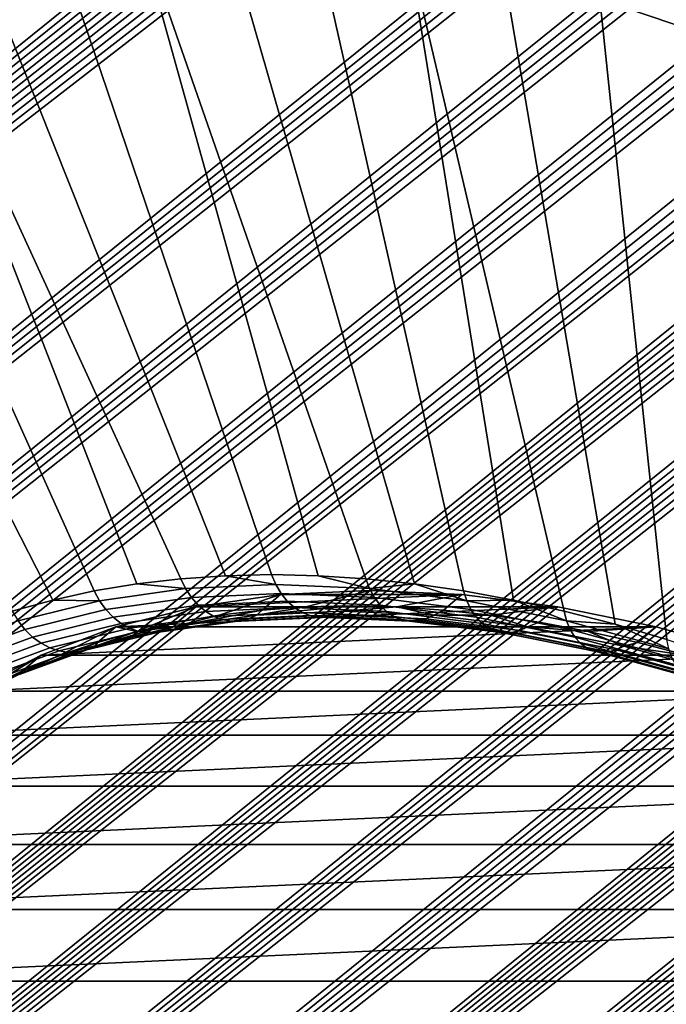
# Model space of a CAD drawing. Header units: metres. Extents: x -82 to 82, y -314 to 27.
# Tile 103 of 256: x -69.39 to -67.67, y -40.59 to -37.97. Entities that reach past the tile are written whole.
import ezdxf

# ---------------------------------------------------------------- set-up
doc = ezdxf.new("R2010")
doc.units = ezdxf.units.M
doc.layers.add('solid_K_24_41_04_000C07', color=7, linetype='CONTINUOUS')

msp = doc.modelspace()

# ---------------------------------------------------------------- linework, layer by layer
at = {"layer": 'solid_K_24_41_04_000C07'}
for points in [[(-78.044121, -38.584923, 53.209274), (-78.319199, -37.938965, 53.302124), (-56.914223, -21.381052, 35.414333), (-56.828636, -21.3894, 35.353458)], [(-78.044121, -38.584923, 53.209274), (-56.828636, -21.3894, 35.353458), (-56.744942, -21.398634, 35.293816)], [(-78.044121, -38.584923, 53.209274), (-56.744942, -21.398634, 35.293816), (-56.663261, -21.408882, 35.235512)], [(-78.044121, -38.584923, 53.209274), (-56.663261, -21.408882, 35.235512), (-56.583588, -21.420143, 35.178551)], [(-78.044121, -38.584923, 53.209274), (-56.583588, -21.420143, 35.178551), (-56.505852, -21.432337, 35.122879)], [(-78.044121, -38.584923, 53.209274), (-56.505852, -21.432337, 35.122879), (-56.429981, -21.445391, 35.068439)], [(-78.044121, -38.584923, 53.209274), (-56.429981, -21.445391, 35.068439), (-56.283592, -21.473835, 34.963058)], [(-78.044121, -38.584923, 53.209274), (-56.283592, -21.473835, 34.963058), (-56.144596, -21.505697, 34.862617)], [(-77.769989, -39.218563, 53.081669), (-78.044121, -38.584923, 53.209274), (-56.144596, -21.505697, 34.862617), (-56.012661, -21.540579, 34.766869)], [(-77.769989, -39.218563, 53.081669), (-56.012661, -21.540579, 34.766869), (-55.887356, -21.577976, 34.675476)], [(-77.769989, -39.218563, 53.081669), (-55.887356, -21.577976, 34.675476), (-55.768879, -21.618139, 34.588669)], [(-77.769989, -39.218563, 53.081669), (-55.768879, -21.618139, 34.588669), (-55.656788, -21.660601, 34.506115)], [(-77.769989, -39.218563, 53.081669), (-55.656788, -21.660601, 34.506115), (-55.5508, -21.705032, 34.427612)], [(-77.769989, -39.218563, 53.081669), (-55.5508, -21.705032, 34.427612), (-55.451065, -21.751623, 34.353352)], [(-77.769989, -39.218563, 53.081669), (-55.451065, -21.751623, 34.353352), (-55.356953, -21.79985, 34.282837)], [(-77.497025, -39.839706, 52.919788), (-77.769989, -39.218563, 53.081669), (-55.356953, -21.79985, 34.282837), (-55.26828, -21.849524, 34.215973)], [(-77.497025, -39.839706, 52.919788), (-55.26828, -21.849524, 34.215973), (-55.185101, -21.90074, 34.152847)], [(-77.497025, -39.839706, 52.919788), (-55.185101, -21.90074, 34.152847), (-55.106678, -21.95311, 34.092899)], [(-77.497025, -39.839706, 52.919788), (-55.106678, -21.95311, 34.092899), (-55.033062, -22.006567, 34.036209)], [(-77.497025, -39.839706, 52.919788), (-55.033062, -22.006567, 34.036209), (-54.964062, -22.061157, 33.982662)], [(-77.497025, -39.839706, 52.919788), (-54.964062, -22.061157, 33.982662), (-54.898903, -22.11676, 33.931671)], [(-77.497025, -39.839706, 52.919788), (-54.898903, -22.11676, 33.931671), (-54.837761, -22.173378, 33.883404)], [(-77.225426, -40.44812, 52.72403), (-77.497025, -39.839706, 52.919788), (-54.837761, -22.173378, 33.883404), (-54.780338, -22.231012, 33.83765)], [(-77.225426, -40.44812, 52.72403), (-54.780338, -22.231012, 33.83765), (-54.72607, -22.289621, 33.793972)], [(-77.225426, -40.44812, 52.72403), (-54.72607, -22.289621, 33.793972), (-54.675171, -22.349178, 33.752567)], [(-77.225426, -40.44812, 52.72403), (-54.675171, -22.349178, 33.752567), (-54.627308, -22.409786, 33.713181)], [(-77.225426, -40.44812, 52.72403), (-54.627308, -22.409786, 33.713181), (-54.58215, -22.471497, 33.675556)], [(-77.225426, -40.44812, 52.72403), (-54.58215, -22.471497, 33.675556), (-54.539864, -22.534245, 33.639851)], [(-77.225426, -40.44812, 52.72403), (-54.539864, -22.534245, 33.639851), (-54.500122, -22.59828, 33.605793)], [(-77.225426, -40.44812, 52.72403), (-54.500122, -22.59828, 33.605793), (-54.462746, -22.66371, 33.573238)], [(-77.225426, -40.44812, 52.72403), (-54.462746, -22.66371, 33.573238), (-54.42783, -22.730467, 33.542282)], [(-77.225426, -40.44812, 52.72403), (-54.42783, -22.730467, 33.542282), (-54.395153, -22.798807, 33.512733), (-76.955391, -41.043564, 52.494686)], [(-76.955391, -41.043564, 52.494686), (-54.395153, -22.798807, 33.512733), (-54.364651, -22.868706, 33.484531)], [(-76.955391, -41.043564, 52.494686), (-54.364651, -22.868706, 33.484531), (-54.336369, -22.940226, 33.457718)], [(-76.955391, -41.043564, 52.494686), (-54.336369, -22.940226, 33.457718), (-54.310242, -23.013746, 33.43222)], [(-76.955391, -41.043564, 52.494686), (-54.310242, -23.013746, 33.43222), (-54.286274, -23.089123, 33.408035)], [(-76.955391, -41.043564, 52.494686), (-54.286274, -23.089123, 33.408035), (-54.264477, -23.166603, 33.385166)], [(-76.955391, -41.043564, 52.494686), (-54.264477, -23.166603, 33.385166), (-54.244839, -23.246679, 33.363556)], [(-76.955391, -41.043564, 52.494686), (-54.244839, -23.246679, 33.363556), (-54.227329, -23.329123, 33.343182)], [(-76.955391, -41.043564, 52.494686), (-54.227329, -23.329123, 33.343182), (-54.21207, -23.41432, 33.324112)], [(-76.955391, -41.043564, 52.494686), (-54.21207, -23.41432, 33.324112), (-54.199169, -23.502693, 33.306389), (-76.687035, -41.625835, 52.23193)], [(-76.687035, -41.625835, 52.23193), (-54.199169, -23.502693, 33.306389), (-54.188541, -23.593967, 33.289936)], [(-76.687035, -41.625835, 52.23193), (-54.188541, -23.593967, 33.289936), (-54.180485, -23.688763, 33.274948)], [(-76.687035, -41.625835, 52.23193), (-54.180485, -23.688763, 33.274948), (-54.175156, -23.787413, 33.261501)], [(-76.687035, -41.625835, 52.23193), (-54.175156, -23.787413, 33.261501), (-54.17247, -23.889698, 33.249516)], [(-76.687035, -41.625835, 52.23193), (-54.17247, -23.889698, 33.249516), (-54.172886, -23.996426, 33.239292)], [(-76.687035, -41.625835, 52.23193), (-54.172886, -23.996426, 33.239292), (-54.176476, -24.107815, 33.230835)], [(-76.687035, -41.625835, 52.23193), (-54.176476, -24.107815, 33.230835), (-54.18327, -24.223749, 33.224133), (-76.420471, -42.194641, 51.935787)], [(-76.420471, -42.194641, 51.935787), (-54.18327, -24.223749, 33.224133), (-54.193886, -24.344879, 33.219646)], [(-76.420471, -42.194641, 51.935787), (-54.193886, -24.344879, 33.219646), (-54.208252, -24.471161, 33.217258)], [(-76.420471, -42.194641, 51.935787), (-54.208252, -24.471161, 33.217258), (-54.226582, -24.602692, 33.21711)], [(-76.420471, -42.194641, 51.935787), (-54.226582, -24.602692, 33.21711), (-54.249538, -24.739954, 33.219707)], [(-76.420471, -42.194641, 51.935787), (-54.249538, -24.739954, 33.219707), (-54.276932, -24.882814, 33.224838)], [(-76.420471, -42.194641, 51.935787), (-54.276932, -24.882814, 33.224838), (-54.309128, -25.031441, 33.232777)], [(-76.420471, -42.194641, 51.935787), (-54.309128, -25.031441, 33.232777), (-54.346653, -25.186119, 33.243923), (-76.1558, -42.749561, 51.606247)], [(-76.1558, -42.749561, 51.606247), (-54.346653, -25.186119, 33.243923), (-54.389263, -25.346691, 33.258022)], [(-76.1558, -42.749561, 51.606247), (-54.389263, -25.346691, 33.258022), (-54.437504, -25.513416, 33.275501)], [(-76.1558, -42.749561, 51.606247), (-54.437504, -25.513416, 33.275501), (-54.491795, -25.686487, 33.296692)], [(-76.1558, -42.749561, 51.606247), (-54.491795, -25.686487, 33.296692), (-54.521099, -25.77533, 33.308567)], [(-76.1558, -42.749561, 51.606247), (-54.521099, -25.77533, 33.308567), (-54.551929, -25.865763, 33.321362)], [(-76.1558, -42.749561, 51.606247), (-54.551929, -25.865763, 33.321362), (-54.584377, -25.957834, 33.335152)], [(-76.1558, -42.749561, 51.606247), (-54.584377, -25.957834, 33.335152), (-54.618523, -26.051598, 33.350002)], [(-76.1558, -42.749561, 51.606247), (-54.618523, -26.051598, 33.350002), (-54.654373, -26.147049, 33.36591), (-75.893143, -43.290119, 51.243206)], [(-75.893143, -43.290119, 51.243206), (-54.654373, -26.147049, 33.36591), (-54.691788, -26.244093, 33.382751)], [(-75.893143, -43.290119, 51.243206), (-54.691788, -26.244093, 33.382751), (-54.730846, -26.342783, 33.400589)], [(-75.893143, -43.290119, 51.243206), (-54.730846, -26.342783, 33.400589), (-54.771648, -26.44318, 33.419502)], [(-75.893143, -43.290119, 51.243206), (-54.771648, -26.44318, 33.419502), (-54.814293, -26.545343, 33.439571)], [(-75.893143, -43.290119, 51.243206), (-54.814293, -26.545343, 33.439571), (-54.858868, -26.649334, 33.460869)], [(-75.893143, -43.290119, 51.243206), (-54.858868, -26.649334, 33.460869), (-54.905273, -26.755074, 33.483299)], [(-75.893143, -43.290119, 51.243206), (-54.905273, -26.755074, 33.483299), (-54.953449, -26.86252, 33.506813)], [(-75.893143, -43.290119, 51.243206), (-54.953449, -26.86252, 33.506813), (-55.003506, -26.971746, 33.531487)], [(-75.893143, -43.290119, 51.243206), (-55.003506, -26.971746, 33.531487), (-55.055542, -27.082819, 33.557411)], [(-75.893143, -43.290119, 51.243206), (-55.055542, -27.082819, 33.557411), (-55.109657, -27.195808, 33.584663)], [(-75.893143, -43.290119, 51.243206), (-55.109657, -27.195808, 33.584663), (-55.16592, -27.310753, 33.613297), (-75.632614, -43.815784, 50.846485)], [(-75.632614, -43.815784, 50.846485), (-55.16592, -27.310753, 33.613297), (-55.224144, -27.427517, 33.643147)], [(-75.632614, -43.815784, 50.846485), (-55.224144, -27.427517, 33.643147), (-55.284382, -27.546135, 33.674252)], [(-75.632614, -43.815784, 50.846485), (-55.284382, -27.546135, 33.674252), (-55.346745, -27.666685, 33.706699)], [(-75.632614, -43.815784, 50.846485), (-55.346745, -27.666685, 33.706699), (-55.411343, -27.789242, 33.740585)], [(-75.632614, -43.815784, 50.846485), (-55.411343, -27.789242, 33.740585), (-55.478294, -27.913883, 33.776005), (-75.503113, -44.072865, 50.635338)], [(-75.503113, -44.072865, 50.635338), (-55.478294, -27.913883, 33.776005), (-55.547565, -28.040583, 33.81292)], [(-75.503113, -44.072865, 50.635338), (-55.547565, -28.040583, 33.81292), (-55.618996, -28.16922, 33.851189)], [(-75.503113, -44.072865, 50.635338), (-55.618996, -28.16922, 33.851189), (-55.692703, -28.299877, 33.890903)], [(-75.503113, -44.072865, 50.635338), (-55.692703, -28.299877, 33.890903), (-55.768814, -28.432638, 33.932178)], [(-75.503113, -44.072865, 50.635338), (-55.768814, -28.432638, 33.932178), (-55.847458, -28.567589, 33.975117), (-75.374222, -44.325943, 50.415726)], [(-75.374222, -44.325943, 50.415726), (-55.847458, -28.567589, 33.975117), (-55.928753, -28.704811, 34.019817)], [(-75.374222, -44.325943, 50.415726), (-55.928753, -28.704811, 34.019817), (-56.012508, -28.844164, 34.066105)], [(-75.374222, -44.325943, 50.415726), (-56.012508, -28.844164, 34.066105), (-56.098701, -28.985628, 34.113956)], [(-75.374222, -44.325943, 50.415726), (-56.098701, -28.985628, 34.113956), (-56.187477, -29.129301, 34.163494)], [(-75.374222, -44.325943, 50.415726), (-56.187477, -29.129301, 34.163494), (-56.278973, -29.275278, 34.214832), (-75.245842, -44.574982, 50.187469)], [(-75.245842, -44.574982, 50.187469), (-56.278973, -29.275278, 34.214832), (-56.373337, -29.423656, 34.268101)], [(-75.245842, -44.574982, 50.187469), (-56.373337, -29.423656, 34.268101), (-56.470627, -29.574472, 34.323338)], [(-75.245842, -44.574982, 50.187469), (-56.470627, -29.574472, 34.323338), (-56.570572, -29.727537, 34.380306)], [(-75.245842, -44.574982, 50.187469), (-56.570572, -29.727537, 34.380306), (-56.638729, -29.830862, 34.419289)], [(-75.245842, -44.574982, 50.187469), (-56.638729, -29.830862, 34.419289), (-56.70816, -29.935249, 34.459122), (-75.118034, -44.81987, 49.950577)], [(-75.118034, -44.81987, 49.950577), (-56.70816, -29.935249, 34.459122), (-56.778919, -30.04073, 34.499844)], [(-75.118034, -44.81987, 49.950577), (-56.778919, -30.04073, 34.499844), (-56.851051, -30.147335, 34.541504)], [(-75.118034, -44.81987, 49.950577), (-56.851051, -30.147335, 34.541504), (-56.924603, -30.2551, 34.584133)], [(-75.118034, -44.81987, 49.950577), (-56.924603, -30.2551, 34.584133), (-56.999622, -30.364054, 34.627781)], [(-75.118034, -44.81987, 49.950577), (-56.999622, -30.364054, 34.627781), (-57.07605, -30.474155, 34.672386)], [(-75.118034, -44.81987, 49.950577), (-57.07605, -30.474155, 34.672386), (-57.153763, -30.58532, 34.717842)], [(-75.118034, -44.81987, 49.950577), (-57.153763, -30.58532, 34.717842), (-57.232819, -30.697586, 34.764194)], [(-75.118034, -44.81987, 49.950577), (-57.232819, -30.697586, 34.764194), (-57.313271, -30.810986, 34.811497), (-74.990837, -45.060482, 49.705032)], [(-74.990837, -45.060482, 49.705032), (-57.313271, -30.810986, 34.811497), (-57.395172, -30.925554, 34.859791)], [(-74.990837, -45.060482, 49.705032), (-57.395172, -30.925554, 34.859791), (-57.47858, -31.041328, 34.909126)], [(-74.990837, -45.060482, 49.705032), (-57.47858, -31.041328, 34.909126), (-57.563549, -31.158344, 34.959557)], [(-74.990837, -45.060482, 49.705032), (-57.563549, -31.158344, 34.959557), (-57.650135, -31.276636, 35.011124)], [(-74.990837, -45.060482, 49.705032), (-57.650135, -31.276636, 35.011124), (-57.738358, -31.396215, 35.06385)], [(-74.990837, -45.060482, 49.705032), (-57.738358, -31.396215, 35.06385), (-57.828033, -31.516966, 35.117569)], [(-74.990837, -45.060482, 49.705032), (-57.828033, -31.516966, 35.117569), (-57.919174, -31.638889, 35.172283), (-74.864143, -45.296734, 49.450634)], [(-74.864143, -45.296734, 49.450634), (-57.919174, -31.638889, 35.172283), (-58.011841, -31.762028, 35.22805)], [(-74.864143, -45.296734, 49.450634), (-58.011841, -31.762028, 35.22805), (-58.106098, -31.886419, 35.284935)], [(-74.864143, -45.296734, 49.450634), (-58.106098, -31.886419, 35.284935), (-58.202007, -32.0121, 35.342987)], [(-74.864143, -45.296734, 49.450634), (-58.202007, -32.0121, 35.342987), (-58.299637, -32.139111, 35.402267)], [(-74.864143, -45.296734, 49.450634), (-58.299637, -32.139111, 35.402267), (-58.399044, -32.267494, 35.462833)], [(-74.864143, -45.296734, 49.450634), (-58.399044, -32.267494, 35.462833), (-58.50029, -32.397282, 35.524742), (-74.738106, -45.528488, 49.187496)], [(-74.738106, -45.528488, 49.187496), (-58.50029, -32.397282, 35.524742), (-58.603256, -32.528404, 35.587872)], [(-74.738106, -45.528488, 49.187496), (-58.603256, -32.528404, 35.587872), (-58.707821, -32.660782, 35.652119)], [(-74.738106, -45.528488, 49.187496), (-58.707821, -32.660782, 35.652119), (-58.81406, -32.794456, 35.717545)], [(-74.738106, -45.528488, 49.187496), (-58.81406, -32.794456, 35.717545), (-58.922039, -32.929474, 35.784222)], [(-74.738106, -45.528488, 49.187496), (-58.922039, -32.929474, 35.784222), (-59.031841, -33.06588, 35.852215)], [(-74.738106, -45.528488, 49.187496), (-59.031841, -33.06588, 35.852215), (-59.143532, -33.203712, 35.921597)], [(-74.738106, -45.528488, 49.187496), (-59.143532, -33.203712, 35.921597), (-59.257183, -33.343018, 35.992435), (-74.612633, -45.755608, 48.915447)], [(-74.612633, -45.755608, 48.915447), (-59.257183, -33.343018, 35.992435), (-59.343754, -33.448486, 36.046558)], [(-74.612633, -45.755608, 48.915447), (-59.343754, -33.448486, 36.046558), (-59.431499, -33.554829, 36.101566)], [(-74.612633, -45.755608, 48.915447), (-59.431499, -33.554829, 36.101566), (-59.520309, -33.661976, 36.157356)], [(-74.612633, -45.755608, 48.915447), (-59.520309, -33.661976, 36.157356), (-59.610115, -33.769886, 36.213856)], [(-74.612633, -45.755608, 48.915447), (-59.610115, -33.769886, 36.213856), (-59.700947, -33.878578, 36.271103)], [(-74.612633, -45.755608, 48.915447), (-59.700947, -33.878578, 36.271103), (-59.792847, -33.988075, 36.329128)], [(-74.612633, -45.755608, 48.915447), (-59.792847, -33.988075, 36.329128), (-59.885849, -34.0984, 36.387974)], [(-74.612633, -45.755608, 48.915447), (-59.885849, -34.0984, 36.387974), (-59.979988, -34.209564, 36.447666)], [(-74.612633, -45.755608, 48.915447), (-59.979988, -34.209564, 36.447666), (-60.075298, -34.321594, 36.508244)], [(-74.612633, -45.755608, 48.915447), (-60.075298, -34.321594, 36.508244), (-60.171818, -34.434509, 36.569744), (-74.487724, -45.977966, 48.634403)], [(-74.487724, -45.977966, 48.634403), (-60.171818, -34.434509, 36.569744), (-60.269581, -34.548328, 36.632198)], [(-74.487724, -45.977966, 48.634403), (-60.269581, -34.548328, 36.632198), (-60.368626, -34.663071, 36.695644)], [(-74.487724, -45.977966, 48.634403), (-60.368626, -34.663071, 36.695644), (-60.468983, -34.778759, 36.760113)], [(-74.487724, -45.977966, 48.634403), (-60.468983, -34.778759, 36.760113), (-60.570595, -34.895359, 36.82555)], [(-74.487724, -45.977966, 48.634403), (-60.570595, -34.895359, 36.82555), (-60.673309, -35.012787, 36.8918)], [(-74.487724, -45.977966, 48.634403), (-60.673309, -35.012787, 36.8918), (-60.777168, -35.131069, 36.958904)], [(-74.487724, -45.977966, 48.634403), (-60.777168, -35.131069, 36.958904), (-60.88221, -35.250217, 37.026909)], [(-74.487724, -45.977966, 48.634403), (-60.88221, -35.250217, 37.026909), (-60.98848, -35.370262, 37.095852)], [(-74.487724, -45.977966, 48.634403), (-60.98848, -35.370262, 37.095852), (-61.096012, -35.491222, 37.165775), (-74.363487, -46.195412, 48.344429)], [(-74.363487, -46.195412, 48.344429), (-61.096012, -35.491222, 37.165775), (-61.204861, -35.613121, 37.236725)], [(-74.363487, -46.195412, 48.344429), (-61.204861, -35.613121, 37.236725), (-61.315056, -35.735977, 37.308743)], [(-74.363487, -46.195412, 48.344429), (-61.315056, -35.735977, 37.308743), (-61.426647, -35.859821, 37.38187)], [(-74.363487, -46.195412, 48.344429), (-61.426647, -35.859821, 37.38187), (-61.539677, -35.984669, 37.45615)], [(-74.363487, -46.195412, 48.344429), (-61.539677, -35.984669, 37.45615), (-61.654182, -36.110546, 37.531631)], [(-74.363487, -46.195412, 48.344429), (-61.654182, -36.110546, 37.531631), (-61.770153, -36.237446, 37.608295)], [(-67.671501, -36.273327, 75.455231), (-68.001266, -36.161152, 75.197433), (-67.846886, -37.916756, 74.313835), (-67.58757, -38.004967, 74.516556)], [(-74.363487, -46.195412, 48.344429), (-61.770153, -36.237446, 37.608295), (-61.887375, -36.365261, 37.685925)], [(-67.338707, -36.402073, 75.701118), (-67.671501, -36.273327, 75.455231), (-67.58757, -38.004967, 74.516556), (-67.325874, -38.106205, 74.709915)], [(-74.363487, -46.195412, 48.344429), (-61.887375, -36.365261, 37.685925), (-62.005867, -36.493999, 37.764538)], [(-74.363487, -46.195412, 48.344429), (-62.005867, -36.493999, 37.764538), (-62.125679, -36.623688, 37.844193), (-74.239784, -46.407772, 48.04528)], [(-74.239784, -46.407772, 48.04528), (-62.125679, -36.623688, 37.844193), (-62.222515, -36.728134, 37.908695)], [(-74.239784, -46.407772, 48.04528), (-62.222515, -36.728134, 37.908695), (-62.320248, -36.833218, 37.973923)], [(-74.239784, -46.407772, 48.04528), (-62.320248, -36.833218, 37.973923), (-62.418911, -36.938946, 38.039902)], [(-74.239784, -46.407772, 48.04528), (-62.418911, -36.938946, 38.039902), (-62.518524, -37.045334, 38.106663)], [(-74.239784, -46.407772, 48.04528), (-62.518524, -37.045334, 38.106663), (-62.619114, -37.152393, 38.174225)], [(-74.239784, -46.407772, 48.04528), (-62.619114, -37.152393, 38.174225), (-62.720707, -37.260139, 38.242622)], [(-74.239784, -46.407772, 48.04528), (-62.720707, -37.260139, 38.242622), (-62.82333, -37.36858, 38.311882)], [(-74.239784, -46.407772, 48.04528), (-62.82333, -37.36858, 38.311882), (-62.927006, -37.47773, 38.382027)], [(-74.239784, -46.407772, 48.04528), (-62.927006, -37.47773, 38.382027), (-63.031757, -37.587605, 38.453087)], [(-74.239784, -46.407772, 48.04528), (-63.031757, -37.587605, 38.453087), (-63.137592, -37.698204, 38.525066)], [(-68.840508, -39.448486, 72.242455), (-69.547173, -37.677094, 72.673691), (-69.767044, -37.697762, 72.414169), (-68.959579, -39.456596, 72.104752)], [(-68.840508, -39.448486, 72.242455), (-68.718819, -39.445786, 72.378067), (-69.32048, -37.6702, 72.928024), (-69.547173, -37.677094, 72.673691)], [(-69.087486, -37.677094, 73.17659), (-69.32048, -37.6702, 72.928024), (-68.718819, -39.445786, 72.378067), (-68.594666, -39.448486, 72.511414)], [(-68.339546, -39.470097, 72.770691), (-68.848724, -37.697762, 73.418839), (-69.087486, -37.677094, 73.17659), (-68.468185, -39.456596, 72.642342)], [(-68.594666, -39.448486, 72.511414), (-68.468185, -39.456596, 72.642342), (-69.087486, -37.677094, 73.17659)], [(-74.239784, -46.407772, 48.04528), (-63.137592, -37.698204, 38.525066), (-63.244347, -37.809448, 38.59779)], [(-69.189285, -39.488979, 71.823715), (-69.075882, -39.470097, 71.965111), (-69.767044, -37.697762, 72.414169), (-69.979599, -37.732155, 72.150055)], [(-69.075882, -39.470097, 71.965111), (-68.959579, -39.456596, 72.104752), (-69.767044, -37.697762, 72.414169)], [(-68.339546, -39.470097, 72.770691), (-68.208885, -39.488976, 72.896301), (-68.604721, -37.732155, 73.654213), (-68.848724, -37.697762, 73.418839)], [(-69.189285, -39.488979, 71.823715), (-69.979599, -37.732155, 72.150055), (-70.184357, -37.780193, 71.881943), (-69.299644, -39.513214, 71.680733)], [(-68.208885, -39.488976, 72.896301), (-68.076378, -39.513206, 73.019028), (-68.356033, -37.780193, 73.882179), (-68.604721, -37.732155, 73.654213)], [(-69.406822, -39.542774, 71.536339), (-69.299644, -39.513214, 71.680733), (-70.184357, -37.780193, 71.881943)], [(-67.806442, -39.577614, 73.255211), (-68.103233, -37.841774, 74.102219), (-68.356033, -37.780193, 73.882179), (-67.942177, -39.542767, 73.13871)], [(-68.076378, -39.513206, 73.019028), (-67.942177, -39.542767, 73.13871), (-68.356033, -37.780193, 73.882179)], [(-74.239784, -46.407772, 48.04528), (-63.244347, -37.809448, 38.59779), (-63.35199, -37.921329, 38.671234), (-74.116737, -46.614918, 47.737038)], [(-67.806442, -39.577614, 73.255211), (-67.669357, -39.61771, 73.368378), (-67.846886, -37.916756, 74.313835), (-68.103233, -37.841774, 74.102219)], [(-74.116737, -46.614918, 47.737038), (-63.35199, -37.921329, 38.671234), (-63.460556, -38.033863, 38.745426)], [(-67.669357, -39.61771, 73.368378), (-67.531067, -39.663006, 73.478088), (-67.58757, -38.004967, 74.516556), (-67.846886, -37.916756, 74.313835)], [(-74.116737, -46.614918, 47.737038), (-63.460556, -38.033863, 38.745426), (-63.57008, -38.147057, 38.820408)], [(-74.116737, -46.614918, 47.737038), (-63.57008, -38.147057, 38.820408), (-63.680592, -38.260933, 38.896214)], [(-74.116737, -46.614918, 47.737038), (-63.680592, -38.260933, 38.896214), (-63.792126, -38.375504, 38.972878)], [(-74.116737, -46.614918, 47.737038), (-63.792126, -38.375504, 38.972878), (-63.904709, -38.490784, 39.050434)], [(-74.116737, -46.614918, 47.737038), (-63.904709, -38.490784, 39.050434), (-64.018372, -38.606789, 39.128918)], [(-74.116737, -46.614918, 47.737038), (-64.018372, -38.606789, 39.128918), (-64.133156, -38.723534, 39.208363)], [(-74.116737, -46.614918, 47.737038), (-64.133156, -38.723534, 39.208363), (-64.249077, -38.84103, 39.288807)], [(-74.116737, -46.614918, 47.737038), (-64.249077, -38.84103, 39.288807), (-64.36618, -38.959301, 39.370285)], [(-74.116737, -46.614918, 47.737038), (-64.36618, -38.959301, 39.370285), (-64.484489, -39.078354, 39.452835)], [(-74.116737, -46.614918, 47.737038), (-64.484489, -39.078354, 39.452835), (-64.604042, -39.198208, 39.536484)], [(-74.116737, -46.614918, 47.737038), (-64.604042, -39.198208, 39.536484), (-64.724846, -39.318871, 39.621262)], [(-74.116737, -46.614918, 47.737038), (-64.724846, -39.318871, 39.621262), (-64.84671, -39.440258, 39.706932), (-73.994331, -46.816647, 47.419617)], [(-73.994331, -46.816647, 47.419617), (-64.84671, -39.440258, 39.706932), (-64.949028, -39.54195, 39.778976)], [(-68.946907, -39.482853, 72.096024), (-68.959579, -39.456596, 72.104752), (-69.075882, -39.470097, 71.965111)], [(-68.946907, -39.482853, 72.096024), (-68.707542, -39.472103, 72.36776), (-68.840508, -39.448486, 72.242455), (-68.959579, -39.456596, 72.104752)], [(-68.707542, -39.472103, 72.36776), (-68.718819, -39.445786, 72.378067), (-68.840508, -39.448486, 72.242455)], [(-68.707542, -39.472103, 72.36776), (-68.458344, -39.482853, 72.630516), (-68.594666, -39.448486, 72.511414), (-68.718819, -39.445786, 72.378067)], [(-68.458344, -39.482853, 72.630516), (-68.468185, -39.456596, 72.642342), (-68.594666, -39.448486, 72.511414)], [(-68.458344, -39.482853, 72.630516), (-68.339546, -39.470097, 72.770691), (-68.468185, -39.456596, 72.642342)], [(-69.175278, -39.515045, 71.81662), (-68.946907, -39.482853, 72.096024), (-69.075882, -39.470097, 71.965111), (-69.189285, -39.488979, 71.823715)], [(-69.15844, -39.538513, 71.806931), (-68.931396, -39.506504, 72.084702), (-68.946907, -39.482853, 72.096024), (-69.175278, -39.515045, 71.81662)], [(-68.931396, -39.506504, 72.084702), (-68.693428, -39.495819, 72.354858), (-68.707542, -39.472103, 72.36776), (-68.946907, -39.482853, 72.096024)], [(-68.458344, -39.482853, 72.630516), (-68.707542, -39.472103, 72.36776), (-68.693428, -39.495819, 72.354858), (-68.445686, -39.506504, 72.616089)], [(-68.458344, -39.482853, 72.630516), (-68.200539, -39.515045, 72.883011), (-68.339546, -39.470097, 72.770691)], [(-68.445686, -39.506504, 72.616089), (-68.189377, -39.538513, 72.867111), (-68.200539, -39.515045, 72.883011), (-68.458344, -39.482853, 72.630516)], [(-68.200539, -39.515045, 72.883011), (-68.208885, -39.488976, 72.896301), (-68.339546, -39.470097, 72.770691)], [(-69.175278, -39.515045, 71.81662), (-69.189285, -39.488979, 71.823715), (-69.299644, -39.513214, 71.680733)], [(-69.139191, -39.558807, 71.794868), (-68.913445, -39.526981, 72.07106), (-68.931396, -39.506504, 72.084702), (-69.15844, -39.538513, 71.806931)], [(-68.857628, -39.553192, 71.78083), (-68.968468, -39.572105, 71.642204), (-68.919281, -39.53083, 71.597214), (-68.694725, -39.498394, 71.872665)], [(-68.913445, -39.526981, 72.07106), (-68.676819, -39.516357, 72.339684), (-68.693428, -39.495819, 72.354858), (-68.931396, -39.506504, 72.084702)], [(-68.919281, -39.53083, 71.597214), (-67.959076, -39.53083, 72.647713), (-68.213287, -39.498394, 72.399368)], [(-68.919281, -39.53083, 71.597214), (-68.213287, -39.498394, 72.399368), (-68.694725, -39.498394, 71.872665)], [(-68.743866, -39.539665, 71.917702), (-68.857628, -39.553192, 71.78083), (-68.694725, -39.498394, 71.872665)], [(-68.627327, -39.531544, 72.052658), (-68.743866, -39.539665, 71.917702), (-68.694725, -39.498394, 71.872665), (-68.458961, -39.487556, 72.140549)], [(-68.694725, -39.498394, 71.872665), (-68.213287, -39.498394, 72.399368), (-68.458961, -39.487556, 72.140549)], [(-68.445686, -39.506504, 72.616089), (-68.693428, -39.495819, 72.354858), (-68.676819, -39.516357, 72.339684), (-68.430489, -39.526981, 72.599426)], [(-68.627327, -39.531544, 72.052658), (-68.458961, -39.487556, 72.140549), (-68.508156, -39.528835, 72.185516)], [(-68.386513, -39.531544, 72.316109), (-68.508156, -39.528835, 72.185516), (-68.458961, -39.487556, 72.140549), (-68.213287, -39.498394, 72.399368)], [(-68.430489, -39.526981, 72.599426), (-68.175636, -39.558807, 72.849022), (-68.189377, -39.538513, 72.867111), (-68.445686, -39.506504, 72.616089)], [(-68.26255, -39.539665, 72.444267), (-68.386513, -39.531544, 72.316109), (-68.213287, -39.498394, 72.399368)], [(-68.136429, -39.553192, 72.569839), (-68.26255, -39.539665, 72.444267), (-68.213287, -39.498394, 72.399368), (-67.959076, -39.53083, 72.647713)], [(-68.200539, -39.515045, 72.883011), (-68.076378, -39.513206, 73.019028), (-68.208885, -39.488976, 72.896301)], [(-69.391541, -39.568531, 71.530922), (-69.175278, -39.515045, 71.81662), (-69.299644, -39.513214, 71.680733), (-69.406822, -39.542774, 71.536339)], [(-69.373444, -39.591686, 71.522903), (-69.15844, -39.538513, 71.806931), (-69.175278, -39.515045, 71.81662), (-69.391541, -39.568531, 71.530922)], [(-69.117981, -39.575462, 71.780701), (-68.893448, -39.543808, 72.055405), (-68.913445, -39.526981, 72.07106), (-69.139191, -39.558807, 71.794868)], [(-69.131607, -39.584702, 71.315475), (-67.697495, -39.584702, 72.88443), (-67.959076, -39.53083, 72.647713)], [(-69.131607, -39.584702, 71.315475), (-67.959076, -39.53083, 72.647713), (-68.919281, -39.53083, 71.597214)], [(-69.076248, -39.596378, 71.502007), (-69.131607, -39.584702, 71.315475), (-68.919281, -39.53083, 71.597214)], [(-68.968468, -39.572105, 71.642204), (-69.076248, -39.596378, 71.502007), (-68.919281, -39.53083, 71.597214)], [(-68.893448, -39.543808, 72.055405), (-68.658104, -39.533241, 72.322571), (-68.676819, -39.516357, 72.339684), (-68.913445, -39.526981, 72.07106)], [(-68.87188, -39.556591, 72.038094), (-68.637711, -39.546074, 72.303932), (-68.658104, -39.533241, 72.322571), (-68.893448, -39.543808, 72.055405)], [(-68.758598, -39.553097, 71.941681), (-68.627327, -39.531544, 72.052658), (-68.508156, -39.528835, 72.185516)], [(-68.758598, -39.553097, 71.941681), (-68.508156, -39.528835, 72.185516), (-68.527916, -39.542736, 72.203568)], [(-68.758598, -39.553097, 71.941681), (-68.743866, -39.539665, 71.917702), (-68.627327, -39.531544, 72.052658)], [(-68.430489, -39.526981, 72.599426), (-68.676819, -39.516357, 72.339684), (-68.658104, -39.533241, 72.322571), (-68.413101, -39.543808, 72.58091)], [(-68.413101, -39.543808, 72.58091), (-68.658104, -39.533241, 72.322571), (-68.637711, -39.546074, 72.303932), (-68.393929, -39.556591, 72.560982)], [(-68.527916, -39.542736, 72.203568), (-68.508156, -39.528835, 72.185516), (-68.386513, -39.531544, 72.316109)], [(-68.287758, -39.553097, 72.456802), (-68.527916, -39.542736, 72.203568), (-68.386513, -39.531544, 72.316109)], [(-68.413101, -39.543808, 72.58091), (-68.15963, -39.575462, 72.829163), (-68.175636, -39.558807, 72.849022), (-68.430489, -39.526981, 72.599426)], [(-68.287758, -39.553097, 72.456802), (-68.386513, -39.531544, 72.316109), (-68.26255, -39.539665, 72.444267)], [(-68.200539, -39.515045, 72.883011), (-67.935371, -39.568531, 73.124008), (-68.076378, -39.513206, 73.019028)], [(-68.189377, -39.538513, 72.867111), (-67.925758, -39.591686, 73.106705), (-67.935371, -39.568531, 73.124008), (-68.200539, -39.515045, 72.883011)], [(-68.008293, -39.572102, 72.692657), (-68.136429, -39.553192, 72.569839), (-67.959076, -39.53083, 72.647713)], [(-67.935371, -39.568531, 73.124008), (-67.942177, -39.542767, 73.13871), (-68.076378, -39.513206, 73.019028)], [(-67.878326, -39.596375, 72.812561), (-68.008293, -39.572102, 72.692657), (-67.959076, -39.53083, 72.647713), (-67.697495, -39.584702, 72.88443)], [(-73.994331, -46.816647, 47.419617), (-64.949028, -39.54195, 39.778976), (-65.052078, -39.644142, 39.851639)], [(-69.352974, -39.611679, 71.512444), (-69.139191, -39.558807, 71.794868), (-69.15844, -39.538513, 71.806931), (-69.373444, -39.591686, 71.522903)], [(-69.330612, -39.628048, 71.499802), (-69.117981, -39.575462, 71.780701), (-69.139191, -39.558807, 71.794868), (-69.352974, -39.611679, 71.512444)], [(-69.095291, -39.588085, 71.764763), (-68.87188, -39.556591, 72.038094), (-68.893448, -39.543808, 72.055405), (-69.117981, -39.575462, 71.780701)], [(-69.071663, -39.59639, 71.747429), (-68.849243, -39.565037, 72.019539), (-68.87188, -39.556591, 72.038094), (-69.095291, -39.588085, 71.764763)], [(-68.978691, -39.584126, 71.672417), (-68.758598, -39.553097, 71.941681), (-68.780205, -39.562908, 71.960785), (-69.000603, -39.593975, 71.691147)], [(-68.978691, -39.584126, 71.672417), (-68.857628, -39.553192, 71.78083), (-68.743866, -39.539665, 71.917702)], [(-68.978691, -39.584126, 71.672417), (-68.743866, -39.539665, 71.917702), (-68.758598, -39.553097, 71.941681)], [(-68.978691, -39.584126, 71.672417), (-68.968468, -39.572105, 71.642204), (-68.857628, -39.553192, 71.78083)], [(-68.849243, -39.565037, 72.019539), (-68.616119, -39.554565, 72.284195), (-68.637711, -39.546074, 72.303932), (-68.87188, -39.556591, 72.038094)], [(-68.826057, -39.568947, 72.000168), (-68.593826, -39.558517, 72.263817), (-68.616119, -39.554565, 72.284195), (-68.849243, -39.565037, 72.019539)], [(-68.802872, -39.56823, 71.980431), (-68.571342, -39.557835, 72.243271), (-68.593826, -39.558517, 72.263817), (-68.826057, -39.568947, 72.000168)], [(-68.780205, -39.562908, 71.960785), (-68.549202, -39.552532, 72.22303), (-68.571342, -39.557835, 72.243271), (-68.802872, -39.56823, 71.980431)], [(-68.758598, -39.553097, 71.941681), (-68.527916, -39.542736, 72.203568), (-68.549202, -39.552532, 72.22303), (-68.780205, -39.562908, 71.960785)], [(-68.393929, -39.556591, 72.560982), (-68.637711, -39.546074, 72.303932), (-68.616119, -39.554565, 72.284195), (-68.373421, -39.565037, 72.5401)], [(-68.373421, -39.565037, 72.5401), (-68.616119, -39.554565, 72.284195), (-68.593826, -39.558517, 72.263817), (-68.352051, -39.568947, 72.518745)], [(-68.352051, -39.568947, 72.518745), (-68.593826, -39.558517, 72.263817), (-68.571342, -39.557835, 72.243271), (-68.330315, -39.56823, 72.497421)], [(-68.330315, -39.56823, 72.497421), (-68.571342, -39.557835, 72.243271), (-68.549202, -39.552532, 72.22303), (-68.308716, -39.562908, 72.476608)], [(-68.308716, -39.562908, 72.476608), (-68.549202, -39.552532, 72.22303), (-68.527916, -39.542736, 72.203568), (-68.287758, -39.553097, 72.456802)], [(-68.393929, -39.556591, 72.560982), (-68.141724, -39.588085, 72.807999), (-68.15963, -39.575462, 72.829163), (-68.413101, -39.543808, 72.58091)], [(-68.373421, -39.565037, 72.5401), (-68.122337, -39.59639, 72.786011), (-68.141724, -39.588085, 72.807999), (-68.393929, -39.556591, 72.560982)], [(-68.287758, -39.553097, 72.456802), (-68.039291, -39.584126, 72.700134), (-68.059914, -39.593975, 72.720276), (-68.308716, -39.562908, 72.476608)], [(-68.287758, -39.553097, 72.456802), (-68.26255, -39.539665, 72.444267), (-68.136429, -39.553192, 72.569839)], [(-68.287758, -39.553097, 72.456802), (-68.136429, -39.553192, 72.569839), (-68.039291, -39.584126, 72.700134)], [(-68.175636, -39.558807, 72.849022), (-67.913513, -39.611679, 73.087257), (-67.925758, -39.591686, 73.106705), (-68.189377, -39.538513, 72.867111)], [(-68.15963, -39.575462, 72.829163), (-67.898918, -39.628048, 73.066109), (-67.913513, -39.611679, 73.087257), (-68.175636, -39.558807, 72.849022)], [(-68.039291, -39.584126, 72.700134), (-68.136429, -39.553192, 72.569839), (-68.008293, -39.572102, 72.692657)], [(-67.935371, -39.568531, 73.124008), (-67.806442, -39.577614, 73.255211), (-67.942177, -39.542767, 73.13871)], [(-69.575363, -39.665764, 71.233986), (-69.373444, -39.591686, 71.522903), (-69.391541, -39.568531, 71.530922), (-69.594643, -39.64304, 71.240318)], [(-69.306862, -39.640408, 71.485268), (-69.095291, -39.588085, 71.764763), (-69.117981, -39.575462, 71.780701), (-69.330612, -39.628048, 71.499802)], [(-69.330612, -39.659733, 71.028885), (-67.429893, -39.659733, 73.108315), (-67.697495, -39.584702, 72.88443)], [(-69.330612, -39.659733, 71.028885), (-67.697495, -39.584702, 72.88443), (-69.131607, -39.584702, 71.315475)], [(-69.282074, -39.660881, 71.217613), (-69.330612, -39.659733, 71.028885), (-69.131607, -39.584702, 71.315475)], [(-69.282288, -39.648479, 71.469177), (-69.071663, -39.59639, 71.747429), (-69.095291, -39.588085, 71.764763), (-69.306862, -39.640408, 71.485268)], [(-69.180824, -39.625984, 71.36042), (-69.282074, -39.660881, 71.217613), (-69.131607, -39.584702, 71.315475)], [(-69.187111, -39.63567, 71.397079), (-68.978691, -39.584126, 71.672417), (-69.000603, -39.593975, 71.691147), (-69.209312, -39.645592, 71.415428)], [(-69.187111, -39.63567, 71.397079), (-69.076248, -39.596378, 71.502007), (-68.968468, -39.572105, 71.642204)], [(-69.187111, -39.63567, 71.397079), (-68.968468, -39.572105, 71.642204), (-68.978691, -39.584126, 71.672417)], [(-69.076248, -39.596378, 71.502007), (-69.180824, -39.625984, 71.36042), (-69.131607, -39.584702, 71.315475)], [(-69.04763, -39.600182, 71.729095), (-68.826057, -39.568947, 72.000168), (-68.849243, -39.565037, 72.019539), (-69.071663, -39.59639, 71.747429)], [(-69.023758, -39.599369, 71.71019), (-68.802872, -39.56823, 71.980431), (-68.826057, -39.568947, 72.000168), (-69.04763, -39.600182, 71.729095)], [(-69.000603, -39.593975, 71.691147), (-68.780205, -39.562908, 71.960785), (-68.802872, -39.56823, 71.980431), (-69.023758, -39.599369, 71.71019)], [(-68.352051, -39.568947, 72.518745), (-68.101921, -39.600182, 72.763718), (-68.122337, -39.59639, 72.786011), (-68.373421, -39.565037, 72.5401)], [(-68.330315, -39.56823, 72.497421), (-68.080956, -39.599369, 72.741638), (-68.101921, -39.600182, 72.763718), (-68.352051, -39.568947, 72.518745)], [(-68.308716, -39.562908, 72.476608), (-68.059914, -39.593975, 72.720276), (-68.080956, -39.599369, 72.741638), (-68.330315, -39.56823, 72.497421)], [(-68.141724, -39.588085, 72.807999), (-67.882317, -39.640408, 73.043762), (-67.898918, -39.628048, 73.066109), (-68.15963, -39.575462, 72.829163)], [(-68.122337, -39.59639, 72.786011), (-67.86409, -39.648479, 73.020729), (-67.882317, -39.640408, 73.043762), (-68.141724, -39.588085, 72.807999)], [(-68.039291, -39.584126, 72.700134), (-67.783745, -39.63567, 72.932396), (-67.804016, -39.645592, 72.952858), (-68.059914, -39.593975, 72.720276)], [(-68.039291, -39.584126, 72.700134), (-68.008293, -39.572102, 72.692657), (-67.878326, -39.596375, 72.812561)], [(-68.039291, -39.584126, 72.700134), (-67.878326, -39.596375, 72.812561), (-67.783745, -39.63567, 72.932396)], [(-67.935371, -39.568531, 73.124008), (-67.664146, -39.64304, 73.352341), (-67.806442, -39.577614, 73.255211)], [(-67.925758, -39.591686, 73.106705), (-67.656105, -39.665764, 73.333702), (-67.664146, -39.64304, 73.352341), (-67.935371, -39.568531, 73.124008)], [(-67.746689, -39.62598, 72.929405), (-67.878326, -39.596375, 72.812561), (-67.697495, -39.584702, 72.88443)], [(-67.664146, -39.64304, 73.352341), (-67.669357, -39.61771, 73.368378), (-67.806442, -39.577614, 73.255211)], [(-67.613541, -39.660873, 73.043037), (-67.746689, -39.62598, 72.929405), (-67.697495, -39.584702, 72.88443), (-67.429893, -39.659733, 73.108315)], [(-69.553749, -39.685337, 71.225174), (-69.352974, -39.611679, 71.512444), (-69.373444, -39.591686, 71.522903), (-69.575363, -39.665764, 71.233986)], [(-69.530304, -39.701305, 71.214088), (-69.330612, -39.628048, 71.499802), (-69.352974, -39.611679, 71.512444), (-69.553749, -39.685337, 71.225174)], [(-69.257454, -39.652073, 71.451904), (-69.04763, -39.600182, 71.729095), (-69.071663, -39.59639, 71.747429), (-69.282288, -39.648479, 71.469177)], [(-69.232941, -39.6511, 71.433853), (-69.023758, -39.599369, 71.71019), (-69.04763, -39.600182, 71.729095), (-69.257454, -39.652073, 71.451904)], [(-69.209312, -39.645592, 71.415428), (-69.000603, -39.593975, 71.691147), (-69.023758, -39.599369, 71.71019), (-69.232941, -39.6511, 71.433853)], [(-69.187111, -39.63567, 71.397079), (-69.180824, -39.625984, 71.36042), (-69.076248, -39.596378, 71.502007)], [(-68.101921, -39.600182, 72.763718), (-67.844658, -39.652073, 72.997543), (-67.86409, -39.648479, 73.020729), (-68.122337, -39.59639, 72.786011)], [(-68.080956, -39.599369, 72.741638), (-67.824478, -39.6511, 72.974747), (-67.844658, -39.652073, 72.997543), (-68.101921, -39.600182, 72.763718)], [(-68.059914, -39.593975, 72.720276), (-67.804016, -39.645592, 72.952858), (-67.824478, -39.6511, 72.974747), (-68.080956, -39.599369, 72.741638)], [(-67.913513, -39.611679, 73.087257), (-67.645393, -39.685337, 73.312965), (-67.656105, -39.665764, 73.333702), (-67.925758, -39.591686, 73.106705)], [(-67.898918, -39.628048, 73.066109), (-67.632248, -39.701305, 73.290604), (-67.645393, -39.685337, 73.312965), (-67.913513, -39.611679, 73.087257)], [(-67.783745, -39.63567, 72.932396), (-67.878326, -39.596375, 72.812561), (-67.746689, -39.62598, 72.929405)], [(-69.505554, -39.713303, 71.200981), (-69.306862, -39.640408, 71.485268), (-69.330612, -39.628048, 71.499802), (-69.530304, -39.701305, 71.214088)], [(-69.480095, -39.72105, 71.186157), (-69.282288, -39.648479, 71.469177), (-69.306862, -39.640408, 71.485268), (-69.505554, -39.713303, 71.200981)], [(-69.382851, -39.707481, 71.117012), (-69.187111, -39.63567, 71.397079), (-69.209312, -39.645592, 71.415428), (-69.405319, -39.717499, 71.134979)], [(-69.382851, -39.707481, 71.117012), (-69.282074, -39.660881, 71.217613), (-69.180824, -39.625984, 71.36042)], [(-69.382851, -39.707481, 71.117012), (-69.180824, -39.625984, 71.36042), (-69.187111, -39.63567, 71.397079)], [(-67.882317, -39.640408, 73.043762), (-67.616974, -39.713303, 73.267136), (-67.632248, -39.701305, 73.290604), (-67.898918, -39.628048, 73.066109)], [(-67.86409, -39.648479, 73.020729), (-67.59993, -39.72105, 73.243103), (-67.616974, -39.713303, 73.267136), (-67.882317, -39.640408, 73.043762)], [(-67.783745, -39.63567, 72.932396), (-67.522346, -39.707481, 73.152451), (-67.542259, -39.717499, 73.173218), (-67.804016, -39.645592, 72.952858)], [(-67.783745, -39.63567, 72.932396), (-67.746689, -39.62598, 72.929405), (-67.613541, -39.660873, 73.043037)], [(-67.783745, -39.63567, 72.932396), (-67.613541, -39.660873, 73.043037), (-67.522346, -39.707481, 73.152451)], [(-73.994331, -46.816647, 47.419617), (-65.052078, -39.644142, 39.851639), (-65.155869, -39.746838, 39.924942)], [(-69.515297, -39.755558, 70.738861), (-67.157593, -39.755558, 73.318253), (-67.429893, -39.659733, 73.108315)], [(-69.515297, -39.755558, 70.738861), (-67.429893, -39.659733, 73.108315), (-69.330612, -39.659733, 71.028885)], [(-69.474045, -39.746376, 70.929108), (-69.515297, -39.755558, 70.738861), (-69.330612, -39.659733, 71.028885)], [(-69.454514, -39.724365, 71.16996), (-69.257454, -39.652073, 71.451904), (-69.282288, -39.648479, 71.469177), (-69.480095, -39.72105, 71.186157)], [(-69.379852, -39.701031, 71.073784), (-69.474045, -39.746376, 70.929108), (-69.330612, -39.659733, 71.028885)], [(-69.42939, -39.723171, 71.152771), (-69.232941, -39.6511, 71.433853), (-69.257454, -39.652073, 71.451904), (-69.454514, -39.724365, 71.16996)], [(-69.405319, -39.717499, 71.134979), (-69.209312, -39.645592, 71.415428), (-69.232941, -39.6511, 71.433853), (-69.42939, -39.723171, 71.152771)], [(-69.382851, -39.707481, 71.117012), (-69.379852, -39.701031, 71.073784), (-69.282074, -39.660881, 71.217613)], [(-69.282074, -39.660881, 71.217613), (-69.379852, -39.701031, 71.073784), (-69.330612, -39.659733, 71.028885)], [(-67.844658, -39.652073, 72.997543), (-67.581505, -39.724365, 73.21907), (-67.59993, -39.72105, 73.243103), (-67.86409, -39.648479, 73.020729)], [(-67.824478, -39.6511, 72.974747), (-67.562134, -39.723171, 73.195595), (-67.581505, -39.724365, 73.21907), (-67.844658, -39.652073, 72.997543)], [(-67.804016, -39.645592, 72.952858), (-67.542259, -39.717499, 73.173218), (-67.562134, -39.723171, 73.195595), (-67.824478, -39.6511, 72.974747)], [(-69.564957, -39.799206, 70.83358), (-69.382851, -39.707481, 71.117012), (-69.405319, -39.717499, 71.134979), (-69.587669, -39.809353, 70.851166)], [(-69.564957, -39.799206, 70.83358), (-69.474045, -39.746376, 70.929108), (-69.379852, -39.701031, 71.073784)], [(-69.564957, -39.799206, 70.83358), (-69.379852, -39.701031, 71.073784), (-69.382851, -39.707481, 71.117012)], [(-73.994331, -46.816647, 47.419617), (-65.155869, -39.746838, 39.924942), (-65.260429, -39.850052, 39.998913)], [(-69.684731, -39.8717, 70.446884), (-66.881973, -39.8717, 73.513168), (-67.157593, -39.755558, 73.318253)], [(-69.684731, -39.8717, 70.446884), (-67.157593, -39.755558, 73.318253), (-69.515297, -39.755558, 70.738861)], [(-73.994331, -46.816647, 47.419617), (-65.260429, -39.850052, 39.998913), (-65.365784, -39.953793, 40.073582)], [(-69.837975, -40.007534, 70.154533), (-66.60453, -40.007534, 73.691994), (-66.881973, -39.8717, 73.513168)], [(-69.837975, -40.007534, 70.154533), (-66.881973, -39.8717, 73.513168), (-69.684731, -39.8717, 70.446884)], [(-73.994331, -46.816647, 47.419617), (-65.365784, -39.953793, 40.073582), (-65.471954, -40.058064, 40.148968)], [(-69.974266, -40.162357, 69.863297), (-66.326683, -40.162357, 73.853851), (-66.60453, -40.007534, 73.691994)], [(-69.974266, -40.162357, 69.863297), (-66.60453, -40.007534, 73.691994), (-69.837975, -40.007534, 70.154533)], [(-73.994331, -46.816647, 47.419617), (-65.471954, -40.058064, 40.148968), (-65.578949, -40.16288, 40.225098)], [(-73.994331, -46.816647, 47.419617), (-65.578949, -40.16288, 40.225098), (-65.686806, -40.268246, 40.302002)], [(-70.092949, -40.335392, 69.574615), (-66.049797, -40.335392, 73.997917), (-66.326683, -40.162357, 73.853851)], [(-70.092949, -40.335392, 69.574615), (-66.326683, -40.162357, 73.853851), (-69.974266, -40.162357, 69.863297)], [(-73.994331, -46.816647, 47.419617), (-65.686806, -40.268246, 40.302002), (-65.795547, -40.374176, 40.379707)], [(-70.193405, -40.525776, 69.28994), (-65.775269, -40.525776, 74.123489), (-66.049797, -40.335392, 73.997917)], [(-70.193405, -40.525776, 69.28994), (-66.049797, -40.335392, 73.997917), (-70.092949, -40.335392, 69.574615)], [(-73.994331, -46.816647, 47.419617), (-65.795547, -40.374176, 40.379707), (-65.905182, -40.480675, 40.458233)], [(-73.994331, -46.816647, 47.419617), (-65.905182, -40.480675, 40.458233), (-66.015739, -40.587757, 40.537609)], [(-70.275146, -40.732571, 69.010674), (-65.504456, -40.732571, 74.229927), (-65.775269, -40.525776, 74.123489)], [(-70.275146, -40.732571, 69.010674), (-65.775269, -40.525776, 74.123489), (-70.193405, -40.525776, 69.28994)]]:
    msp.add_3dface(points, dxfattribs=at)

doc.saveas('drawing.dxf')
